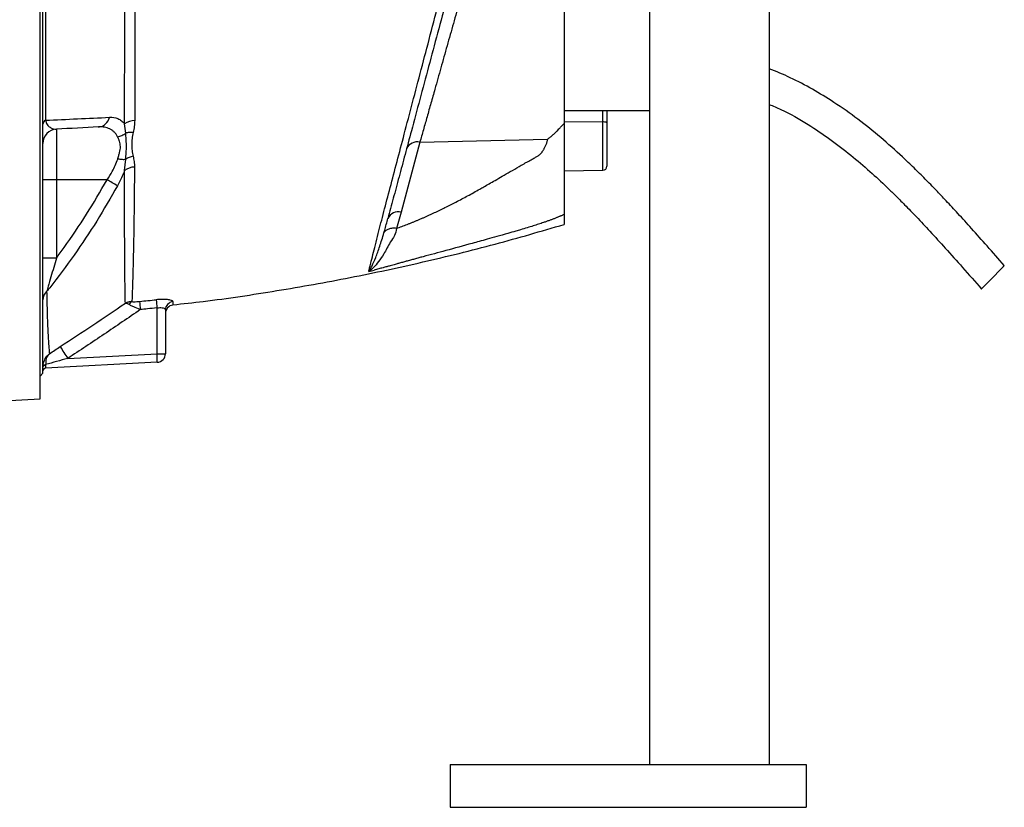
# Model space of a CAD drawing. Header units: millimetres. Extents: x 1645 to 4506, y 2373 to 3826.
# Tile 9 of 10: x 3784 to 4475, y 2373 to 2927. Entities that reach past the tile are written whole.
import ezdxf

# ---------------------------------------------------------------- set-up
doc = ezdxf.new("R2010")
doc.units = ezdxf.units.MM
doc.header["$LTSCALE"] = 2

msp = doc.modelspace()

# ---------------------------------------------------------------- linework, layer by layer
at = {"color": 7, "linetype": 'Continuous', "lineweight": 25}
for p, q in [((3797.94, 2660.25), (3797.94, 3392.23)), ((3799.94, 2678.24), (3799.94, 3374.24)), ((4309.94, 3079.93), (4309.94, 2403.4)), ((4225.94, 3067.01), (4225.94, 2403.4)), ((4165.94, 2959.08), (4165.94, 2853.71)), ((4165.94, 2862.84), (4225.94, 2862.84)), ((4195.94, 2862.84), (4195.94, 2854.2)), ((3809.42, 2849.61), (3809.42, 2814.11)), ((3858.11, 2846.86), (3857.32, 2853.47)), ((4192.99, 2854.64), (4165.94, 2854.71)), ((4195.94, 2854.2), (4195.94, 2823.75)), ((4064.62, 2840.44), (4154.3, 2842.65)), ((4064.62, 2840.44), (4051.48, 2791.4)), ((3857.31, 2820.59), (3858.12, 2828.52)), ((4165.94, 2820.28), (4192.99, 2820.75)), ((3809.42, 2814.11), (3799.94, 2814.11)), ((3844.95, 2814.11), (3809.42, 2814.11)), ((3809.42, 2814.11), (3809.42, 2759.13)), ((4051.48, 2791.4), (4048.18, 2779.96)), ((3809.42, 2759.13), (3799.94, 2759.13)), ((3880.05, 2691.94), (3880.05, 2724.11)), ((3885.94, 2722.66), (3885.94, 2691.94)), ((3817.37, 2688.65), (3880.05, 2691.94)), ((3880.05, 2691.94), (3885.94, 2691.94)), ((3880.25, 2685.94), (3801.84, 2681.83)), ((3801.87, 2684.27), (3801.84, 2683.8)), ((3797.94, 2676.24), (3799.94, 2678.24)), ((3464.24, 2643.32), (3797.94, 2660.25)), ((4085.94, 2403.4), (4085.94, 2373.4)), ((4085.94, 2403.4), (4335.94, 2403.4)), ((4335.94, 2403.4), (4335.94, 2373.4)), ((4085.94, 2373.4), (4335.94, 2373.4))]:
    msp.add_line(p, q, dxfattribs=at)
at = {"color": 8, "linetype": 'Continuous', "lineweight": 25}
for p, q in [((4192.99, 2854.64), (4192.99, 2862.84)), ((4192.99, 2820.75), (4192.99, 2854.64))]:
    msp.add_line(p, q, dxfattribs=at)
at = {"color": 7, "linetype": 'Continuous', "lineweight": 25, "flags": 128}
for points in [[(4458.96, 2737.37), (4459.21, 2737.63), (4459.95, 2738.39), (4461.13, 2739.61), (4462.68, 2741.2), (4464.49, 2743.07), (4466.46, 2745.11), (4468.47, 2747.17), (4470.38, 2749.14), (4472.07, 2750.89), (4473.44, 2752.31), (4474.41, 2753.3), (4474.91, 2753.82), (4474.97, 2753.88)], [(3799.97, 2683.22), (3800.02, 2683.44), (3800.13, 2683.64), (3800.31, 2683.82), (3800.55, 2683.98), (3800.83, 2684.11), (3801.16, 2684.2), (3801.51, 2684.25), (3801.87, 2684.27)]]:
    msp.add_lwpolyline(points, dxfattribs=at)
at = {"color": 7, "linetype": 'Continuous', "lineweight": 25}
for centre, radius, start, end in [((3803.64, 2852.74), 3.71, 121.01424, 175.23414), ((3838.16, 2859.82), 8.71, 275.76371, 347.56523), ((3864.66, 2842.89), 12.87, 91.23511, 124.75689), ((3809.94, 2839.62), 10, 93, 180), ((4193.7, 2849.34), 5.34, 65.26, 97.65196), ((4062.66, 2832.6), 8.09, 75.92787, 155.23304), ((3864.59, 2811.02), 12.03, 91.80959, 127.28087), ((4192.94, 2823.75), 3, 271, 0), ((3744.11, 2631.47), 208.63, 58.77073, 61.09401), ((4049.52, 2783.55), 8.09, 75.92845, 155.2319), ((3807.9, 2729.69), 7.96, 132.09836, 179.18656), ((3864.59, 2724.38), 4.67, 117.52777, 153.73984), ((4011.38, 2737.8), 143.85, 183.6348, 185.93602), ((4022.81, 2739.93), 143.64, 184.01943, 186.32421), ((3891.88, 2722.61), 5.94, 95.91296, 179.575), ((3891.94, 2720.15), 6, 96.53623, 179.25302), ((4002.01, 2812.37), 222.26, 211.29278, 213.82537), ((3794.22, 2685.94), 86.04, 0.00302, 3.9965), ((3879.94, 2691.94), 6, 273, 0), ((3801.63, 2682.07), 1.74, 83.08899, 167.32613), ((3801.94, 2679.84), 2, 93, 180)]:
    msp.add_arc(centre, radius, start, end, dxfattribs=at)
msp.add_ellipse((3801.94, 2687.85), major_axis=(0.1, 6.01), ratio=0.005781, start_param=2.30983, end_param=3.141997, dxfattribs=at)
for points, knots in [([(4028.73, 2749.7), (4028.91, 2750.44), (4029.28, 2751.93), (4030.24, 2755.81), (4031.58, 2761.18), (4033.35, 2768.24), (4035.83, 2778.14), (4039.26, 2791.47), (4043.7, 2808.44), (4048.54, 2826.74), (4053.78, 2846.64), (4059.43, 2868.17), (4065.55, 2891.42), (4071.92, 2915.63), (4077.91, 2938.56), (4083.51, 2960), (4088.65, 2979.72), (4093.87, 2999.71), (4099.12, 3019.84), (4104.38, 3039.99), (4109.61, 3060.02), (4114.76, 3079.75), (4119.48, 3097.81), (4124.28, 3116.13), (4129.12, 3134.57), (4134.17, 3153.79), (4138.65, 3170.77), (4142.55, 3185.51), (4145.92, 3198.19), (4148.94, 3209.52), (4151.23, 3218.11), (4152.43, 3222.58), (4152.88, 3224.22)], [0, 0, 0, 0, 0.019713, 0.039426, 0.06504, 0.088903, 0.112771, 0.153073, 0.19351, 0.23401, 0.274399, 0.318586, 0.362901, 0.407199, 0.451363, 0.4844, 0.517552, 0.550695, 0.583721, 0.616826, 0.650054, 0.683285, 0.716393, 0.743279, 0.78062, 0.81805, 0.855382, 0.886879, 0.918501, 0.950118, 0.981608, 1, 1, 1, 1]), ([(3801.7, 3191.47), (3801.69, 3178.62), (3801.69, 3165.44), (3801.68, 3138.44), (3801.68, 3124.63), (3801.68, 3103.43), (3801.68, 3096.28), (3801.68, 3085.43), (3801.68, 3081.8), (3801.68, 3074.54), (3801.68, 3070.91), (3801.68, 3052.77), (3801.68, 3038.24), (3801.68, 3009.17), (3801.68, 2994.63), (3801.68, 2976.45), (3801.68, 2972.8), (3801.68, 2965.54), (3801.68, 2961.92), (3801.68, 2954.7), (3801.68, 2951.1), (3801.68, 2943.95), (3801.68, 2940.39), (3801.68, 2922.71), (3801.68, 2908.88), (3801.69, 2888.61), (3801.69, 2881.93), (3801.71, 2868.75), (3801.71, 2862.28), (3801.73, 2855.91)], [0, 0, 0, 0, 0.125, 0.125, 0.25, 0.25, 0.3125, 0.3125, 0.34375, 0.34375, 0.375, 0.375, 0.5, 0.5, 0.625, 0.625, 0.65625, 0.65625, 0.6875, 0.6875, 0.71875, 0.71875, 0.75, 0.75, 0.875, 0.875, 0.9375, 0.9375, 1, 1, 1, 1]), ([(3857.32, 2853.47), (3857.33, 2860.27), (3857.33, 2873.89), (3857.35, 2895.33), (3857.36, 2917.49), (3857.37, 2939.61), (3857.38, 2961.61), (3857.38, 2983.32), (3857.38, 3005.33), (3857.38, 3027.6), (3857.38, 3050.01), (3857.38, 3072.39), (3857.37, 3094.43), (3857.37, 3115.95), (3857.36, 3136.8), (3857.34, 3156.85), (3857.32, 3176.06), (3857.31, 3187.92), (3857.3, 3193.84)], [0, 0, 0, 0, 0.0669089, 0.1339666, 0.2009692, 0.2678027, 0.3279914, 0.3883953, 0.4487901, 0.5089666, 0.5702386, 0.6317399, 0.6932496, 0.7545331, 0.8157902, 0.8772669, 0.9387433, 1, 1, 1, 1]), ([(3864.54, 3191.16), (3864.52, 3179.38), (3864.51, 3166.95), (3864.49, 3147.36), (3864.49, 3140.67), (3864.48, 3130.39), (3864.48, 3126.93), (3864.47, 3121.67), (3864.47, 3119.91), (3864.47, 3116.36), (3864.47, 3114.57), (3864.47, 3105.62), (3864.47, 3098.4), (3864.46, 3083.85), (3864.46, 3076.52), (3864.46, 3061.73), (3864.46, 3054.28), (3864.46, 3043.02), (3864.46, 3039.25), (3864.46, 3033.57), (3864.46, 3031.68), (3864.46, 3027.88), (3864.46, 3025.97), (3864.46, 3016.48), (3864.46, 3008.94), (3864.46, 2993.98), (3864.46, 2986.55), (3864.46, 2971.8), (3864.46, 2964.48), (3864.46, 2953.58), (3864.46, 2949.96), (3864.47, 2942.75), (3864.47, 2939.15), (3864.47, 2932.05), (3864.47, 2928.54), (3864.48, 2921.59), (3864.48, 2918.15), (3864.48, 2907.88), (3864.48, 2901.13), (3864.46, 2881.18), (3864.43, 2868.27), (3864.38, 2855.76)], [0, 0, 0, 0, 0.125, 0.125, 0.1875, 0.1875, 0.21875, 0.21875, 0.234375, 0.234375, 0.25, 0.25, 0.3125, 0.3125, 0.375, 0.375, 0.4375, 0.4375, 0.46875, 0.46875, 0.484375, 0.484375, 0.5, 0.5, 0.5625, 0.5625, 0.625, 0.625, 0.6875, 0.6875, 0.71875, 0.71875, 0.75, 0.75, 0.78125, 0.78125, 0.8125, 0.8125, 0.875, 0.875, 1, 1, 1, 1]), ([(4121.82, 3084.19), (4120.4, 3078.89), (4117.56, 3068.3), (4113.18, 3051.94), (4108.72, 3035.3), (4103.98, 3017.62), (4099.02, 2999.11), (4093.83, 2979.71), (4088.65, 2960.41), (4083.01, 2939.35), (4077.02, 2916.98), (4070.67, 2893.3), (4064.5, 2870.28), (4059, 2849.76), (4054.17, 2831.73), (4049.94, 2815.95), (4045.91, 2800.87), (4043.42, 2791.59), (4042.17, 2786.94)], [0, 0, 0, 0, 0.049163, 0.098327, 0.148545, 0.198762, 0.256365, 0.313971, 0.373236, 0.432505, 0.510301, 0.588127, 0.667778, 0.747427, 0.810116, 0.872806, 0.936405, 1, 1, 1, 1]), ([(4098.01, 2958.87), (4096.21, 2952.48), (4092.88, 2940.68), (4088.12, 2923.78), (4083.68, 2908.04), (4079.33, 2892.61), (4075.55, 2879.2), (4072.34, 2867.83), (4069.65, 2858.29), (4067.06, 2849.09), (4065.44, 2843.32), (4064.62, 2840.44)], [0, 0, 0, 0, 0.146285, 0.269867, 0.393449, 0.520648, 0.647844, 0.735225, 0.822605, 0.911303, 1, 1, 1, 1]), ([(4474.97, 2753.88), (4470.93, 2758.48), (4463.3, 2767.17), (4452.46, 2779.36), (4442.89, 2789.93), (4434.59, 2798.88), (4426.92, 2806.95), (4419.43, 2814.64), (4411.55, 2822.46), (4401.27, 2832.28), (4388.3, 2843.89), (4372.3, 2856.77), (4356.29, 2868.11), (4340.39, 2877.82), (4325.27, 2885.83), (4314.88, 2890.05), (4309.94, 2892.06)], [0, 0, 0, 0, 0.084496, 0.159523, 0.225113, 0.281261, 0.327935, 0.378693, 0.429428, 0.48099, 0.57491, 0.669412, 0.76428, 0.845394, 0.926442, 1, 1, 1, 1]), ([(4309.94, 2867), (4312.67, 2865.88), (4322.17, 2861.99), (4336.37, 2853.63), (4352.67, 2842.76), (4367.07, 2831.65), (4380.34, 2820.31), (4390.52, 2810.87), (4398.59, 2803.03), (4405.5, 2796.11), (4413.73, 2787.6), (4423.26, 2777.44), (4434.05, 2765.59), (4446.09, 2752.04), (4454.52, 2742.43), (4458.96, 2737.37)], [0, 0, 0, 0, 0.044472, 0.154476, 0.247113, 0.339723, 0.42818, 0.509932, 0.548703, 0.597714, 0.657143, 0.727051, 0.807494, 0.898492, 1, 1, 1, 1]), ([(3801.73, 2855.91), (3809.26, 2856.25), (3816.76, 2856.58), (3831.72, 2857.26), (3839.19, 2857.6), (3846.67, 2857.95)], [0, 0, 0, 0, 0.5, 0.5, 1, 1, 1, 1]), ([(3801.73, 2855.91), (3801.84, 2855.44), (3801.98, 2855.04), (3802.26, 2854.32), (3802.4, 2854.01), (3802.85, 2853.15), (3803.16, 2852.7), (3803.8, 2851.91), (3804.12, 2851.59), (3804.77, 2851.03), (3805.1, 2850.8), (3806.09, 2850.2), (3806.75, 2849.94), (3808.08, 2849.63), (3808.75, 2849.57), (3809.42, 2849.61)], [0, 0, 0, 0, 0.0625, 0.0625, 0.125, 0.125, 0.25, 0.25, 0.375, 0.375, 0.5, 0.5, 0.75, 0.75, 1, 1, 1, 1]), ([(3846.67, 2857.95), (3848.77, 2858.05), (3850.73, 2857.75), (3852.98, 2856.84), (3853.42, 2856.63), (3854.27, 2856.15), (3854.69, 2855.88), (3855.9, 2854.99), (3856.65, 2854.29), (3857.32, 2853.47)], [0, 0, 0, 0, 0.5, 0.5, 0.625, 0.625, 0.75, 0.75, 1, 1, 1, 1]), ([(3864.38, 2855.76), (3864.38, 2854.34), (3864.27, 2852.93), (3863.9, 2850.13), (3863.63, 2848.74), (3863.32, 2847.35)], [0, 0, 0, 0, 0.5, 0.5, 1, 1, 1, 1]), ([(3852.39, 2844.25), (3852.07, 2844.91), (3851.7, 2845.53), (3850.9, 2846.64), (3850.47, 2847.15), (3849.53, 2848.07), (3849.03, 2848.48), (3847.97, 2849.21), (3847.41, 2849.53), (3845.66, 2850.36), (3844.42, 2850.73), (3841.82, 2851.17), (3840.46, 2851.23), (3839.04, 2851.16)], [0, 0, 0, 0, 0.125, 0.125, 0.25, 0.25, 0.375, 0.375, 0.5, 0.5, 0.75, 0.75, 1, 1, 1, 1]), ([(4154.3, 2842.65), (4154.57, 2842.85), (4155.11, 2843.25), (4155.91, 2843.86), (4156.69, 2844.49), (4157.47, 2845.13), (4158.23, 2845.8), (4158.99, 2846.47), (4159.73, 2847.17), (4160.46, 2847.87), (4161.3, 2848.73), (4162.43, 2849.92), (4164.03, 2851.63), (4165.25, 2852.96), (4165.94, 2853.71)], [0, 0, 0, 0, 0.061077, 0.12251, 0.184317, 0.246519, 0.309134, 0.372181, 0.435678, 0.499644, 0.56001, 0.663535, 0.810207, 1, 1, 1, 1]), ([(4165.94, 2853.71), (4165.94, 2852.8), (4165.94, 2850.99), (4165.94, 2848.33), (4165.94, 2845.76), (4165.94, 2843.26), (4165.94, 2840.84), (4165.94, 2838.5), (4165.94, 2836.23), (4165.94, 2834.05), (4165.94, 2831.95), (4165.94, 2829.92), (4165.94, 2827.98), (4165.94, 2826.11), (4165.94, 2824.32), (4165.94, 2822.61), (4165.94, 2820.98), (4165.94, 2819.43), (4165.94, 2817.96), (4165.94, 2816.57), (4165.94, 2814.94), (4165.94, 2813.08), (4165.94, 2810.99), (4165.94, 2808.97), (4165.94, 2807.03), (4165.94, 2805.17), (4165.94, 2803.39), (4165.94, 2801.68), (4165.94, 2800.05), (4165.94, 2798.49), (4165.94, 2797.01), (4165.94, 2795.61), (4165.94, 2794.28), (4165.94, 2793.03), (4165.94, 2791.86), (4165.94, 2790.76), (4165.94, 2790.09), (4165.94, 2789.75)], [0, 0, 0, 0, 0.033278, 0.065774, 0.09749, 0.128425, 0.158582, 0.187962, 0.216567, 0.244398, 0.271457, 0.297745, 0.323266, 0.348021, 0.372013, 0.395244, 0.417718, 0.439439, 0.460409, 0.480633, 0.500116, 0.533064, 0.565727, 0.598114, 0.630239, 0.662114, 0.69375, 0.725162, 0.756362, 0.787364, 0.818181, 0.848827, 0.879316, 0.909664, 0.939884, 0.969991, 1, 1, 1, 1]), ([(3852.39, 2844.25), (3853.43, 2844.43), (3854.46, 2844.75), (3856.4, 2845.64), (3857.31, 2846.2), (3858.11, 2846.86)], [0, 0, 0, 0, 0.5, 0.5, 1, 1, 1, 1]), ([(3852.51, 2828.85), (3852.59, 2829.09), (3852.72, 2829.53), (3852.91, 2830.13), (3853.06, 2830.64), (3853.27, 2831.32), (3853.51, 2832.18), (3853.89, 2833.61), (3854.25, 2835.35), (3854.39, 2837.4), (3854.2, 2839.34), (3853.81, 2840.8), (3853.41, 2841.92), (3853.12, 2842.65), (3852.77, 2843.44), (3852.54, 2843.93), (3852.39, 2844.25)], [0, 0, 0, 0, 0.039729, 0.073756, 0.102077, 0.12469, 0.190808, 0.248842, 0.373224, 0.498565, 0.623177, 0.748673, 0.806859, 0.874268, 0.919078, 1, 1, 1, 1]), ([(3863.32, 2847.35), (3862.37, 2847.43), (3861.43, 2847.43), (3859.67, 2847.27), (3858.84, 2847.1), (3858.11, 2846.86)], [0, 0, 0, 0, 0.5, 0.5, 1, 1, 1, 1]), ([(3858.12, 2828.52), (3858.29, 2830.97), (3858.63, 2835.91), (3858.48, 2841.99), (3858.21, 2845.48), (3858.11, 2846.86)], [0, 0, 0, 0, 0.3738774, 0.7521107, 1, 1, 1, 1]), ([(3863.32, 2847.35), (3862.99, 2845.92), (3862.74, 2844.49), (3862.38, 2841.64), (3862.28, 2840.23), (3862.27, 2837.41), (3862.35, 2836.01), (3862.69, 2833.27), (3862.94, 2831.91), (3863.25, 2830.57)], [0, 0, 0, 0, 0.25, 0.25, 0.5, 0.5, 0.75, 0.75, 1, 1, 1, 1]), ([(4048.18, 2779.96), (4048.8, 2780.18), (4050.04, 2780.63), (4051.89, 2781.31), (4053.76, 2782.01), (4055.64, 2782.73), (4057.52, 2783.47), (4059.42, 2784.23), (4061.33, 2785.01), (4063.24, 2785.81), (4065.17, 2786.63), (4067.1, 2787.47), (4069.05, 2788.33), (4071, 2789.2), (4072.97, 2790.1), (4076.74, 2791.86), (4082.44, 2794.61), (4090.18, 2798.55), (4098.34, 2802.89), (4104.86, 2806.49), (4109.87, 2809.32), (4113.46, 2811.37), (4117.72, 2813.82), (4122.66, 2816.68), (4128.27, 2819.92), (4132.69, 2822.5), (4135.78, 2824.29), (4137.37, 2825.19), (4139.17, 2826.19), (4140.95, 2827.16), (4142.6, 2828.07), (4143.99, 2828.85), (4145.22, 2829.55), (4146.28, 2830.17), (4147.17, 2830.7), (4147.9, 2831.16), (4148.45, 2831.53), (4148.88, 2831.87), (4149.25, 2832.21), (4149.62, 2832.61), (4150, 2833.07), (4150.39, 2833.58), (4150.78, 2834.15), (4151.19, 2834.78), (4151.59, 2835.46), (4152.01, 2836.2), (4152.46, 2837.04), (4152.91, 2837.96), (4153.32, 2838.93), (4153.67, 2839.88), (4153.95, 2840.82), (4154.16, 2841.74), (4154.25, 2842.35), (4154.3, 2842.65)], [0, 0, 0, 0, 0.014704, 0.029556, 0.044557, 0.05971, 0.075015, 0.090474, 0.106088, 0.121858, 0.137786, 0.153872, 0.170118, 0.186525, 0.203094, 0.219826, 0.282441, 0.349841, 0.422063, 0.499138, 0.525545, 0.558172, 0.597019, 0.642087, 0.693376, 0.750886, 0.763599, 0.778025, 0.794165, 0.81202, 0.825981, 0.838522, 0.849644, 0.859348, 0.867636, 0.874512, 0.879981, 0.883799, 0.888088, 0.892873, 0.89817, 0.903991, 0.910347, 0.917245, 0.92469, 0.932686, 0.941238, 0.951698, 0.961868, 0.971763, 0.981404, 0.990809, 1, 1, 1, 1]), ([(3844.95, 2814.11), (3846.24, 2816.05), (3848.43, 2819.33), (3850.87, 2824.26), (3852.02, 2827.25), (3852.49, 2828.78), (3852.51, 2828.85)], [0, 0, 0, 0, 0.412003, 0.695599, 0.986213, 1, 1, 1, 1]), ([(3852.51, 2828.85), (3853.53, 2828.66), (3854.54, 2828.53), (3856.44, 2828.42), (3857.33, 2828.44), (3858.12, 2828.52)], [0, 0, 0, 0, 0.5, 0.5, 1, 1, 1, 1]), ([(3863.25, 2830.57), (3862.32, 2830.39), (3861.4, 2830.11), (3859.67, 2829.42), (3858.86, 2829), (3858.12, 2828.52)], [0, 0, 0, 0, 0.5, 0.5, 1, 1, 1, 1]), ([(3863.25, 2830.57), (3863.55, 2829.32), (3863.8, 2828.07), (3864.13, 2825.57), (3864.22, 2824.31), (3864.21, 2823.04)], [0, 0, 0, 0, 0.5, 0.5, 1, 1, 1, 1]), ([(3864.21, 2823.04), (3864.16, 2816.18), (3864.05, 2802.45), (3863.82, 2783.4), (3863.52, 2765.65), (3863.23, 2752.31), (3862.94, 2743), (3862.73, 2737.27), (3862.56, 2732.3), (3862.47, 2729.78), (3862.43, 2728.52)], [0, 0, 0, 0, 0.171013, 0.342029, 0.516456, 0.690886, 0.767298, 0.843692, 0.921851, 1, 1, 1, 1]), ([(3809.42, 2759.13), (3811.21, 2761.59), (3818.56, 2771.62), (3830.82, 2789.71), (3840.24, 2805.98), (3844.95, 2814.11)], [0, 0, 0, 0, 0.139351, 0.569671, 1, 1, 1, 1]), ([(3857.31, 2820.59), (3856.89, 2819.55), (3855.44, 2815.92), (3853.59, 2812.39), (3852.27, 2809.87)], [0, 0, 0, 0, 0.285476, 1, 1, 1, 1]), ([(3857.84, 2727.4), (3857.8, 2729.27), (3857.76, 2731.55), (3857.66, 2736.83), (3857.61, 2739.83), (3857.55, 2744.02), (3857.53, 2744.88), (3857.5, 2746.65), (3857.5, 2747.55), (3857.47, 2750.28), (3857.45, 2752.14), (3857.41, 2757.8), (3857.39, 2761.71), (3857.34, 2773.83), (3857.32, 2782.44), (3857.31, 2800.71), (3857.3, 2810.38), (3857.31, 2820.59)], [0, 0, 0, 0, 0.125, 0.125, 0.25, 0.25, 0.28125, 0.28125, 0.3125, 0.3125, 0.375, 0.375, 0.5, 0.5, 0.75, 0.75, 1, 1, 1, 1]), ([(3852.27, 2809.87), (3847.52, 2801.57), (3838.01, 2784.96), (3822.01, 2761.13), (3809.92, 2744.87), (3803.27, 2736.49), (3802.56, 2735.59)], [0, 0, 0, 0, 0.320705, 0.641324, 0.961688, 1, 1, 1, 1]), ([(4165.94, 2789.75), (4165.69, 2789.64), (4165.19, 2789.41), (4164.42, 2789.06), (4163.63, 2788.71), (4162.82, 2788.37), (4161.98, 2788.02), (4161.13, 2787.67), (4160.25, 2787.31), (4159.36, 2786.96), (4158.44, 2786.6), (4157.5, 2786.25), (4156.54, 2785.89), (4155.56, 2785.53), (4154.55, 2785.17), (4153.53, 2784.8), (4152.48, 2784.44), (4150.64, 2783.8), (4147.88, 2782.88), (4144.06, 2781.65), (4139.84, 2780.34), (4135.79, 2779.11), (4131.28, 2777.79), (4125.68, 2776.17), (4118.98, 2774.27), (4112.23, 2772.39), (4106.52, 2770.81), (4096.79, 2768.15), (4083.63, 2764.59), (4071.11, 2761.21), (4063.84, 2759.23), (4060.86, 2758.42), (4057.95, 2757.62), (4055.12, 2756.85), (4052.36, 2756.09), (4050.21, 2755.5), (4048.56, 2755.04), (4047.25, 2754.67), (4045.6, 2754.21), (4043.62, 2753.66), (4041.3, 2753.02), (4038.65, 2752.3), (4035.66, 2751.5), (4033.56, 2750.94), (4032.45, 2750.65)], [0, 0, 0, 0, 0.006505, 0.013097, 0.01978, 0.026557, 0.033431, 0.040405, 0.047482, 0.054664, 0.061955, 0.069357, 0.076872, 0.084502, 0.092251, 0.100119, 0.108109, 0.116224, 0.142061, 0.170607, 0.201889, 0.23593, 0.260358, 0.301454, 0.35921, 0.407807, 0.449606, 0.484611, 0.621537, 0.738683, 0.761365, 0.783575, 0.805315, 0.826589, 0.847401, 0.867756, 0.87521, 0.885269, 0.89793, 0.913186, 0.931031, 0.951456, 0.974449, 1, 1, 1, 1]), ([(4039.37, 2776.81), (4039.55, 2777.42), (4040.49, 2780.7), (4041.42, 2784.14), (4042.17, 2786.94)], [0, 0, 0, 0, 0.186591, 1, 1, 1, 1]), ([(4165.94, 2789.75), (4165.94, 2788.34), (4165.94, 2785.51), (4165.94, 2783.14), (4165.94, 2782.83), (4165.94, 2782.67)], [0, 0, 0, 0, 0.334214, 0.666848, 1, 1, 1, 1]), ([(3891.23, 2726.32), (3898.34, 2727.08), (3922.75, 2729.72), (3964.26, 2736.02), (4015.69, 2745.16), (4066.77, 2756.12), (4116.93, 2768.45), (4149.79, 2778.01), (4165.93, 2782.7)], [0, 0, 0, 0, 0.076364, 0.262368, 0.448349, 0.634356, 0.820438, 1, 1, 1, 1]), ([(4048.18, 2779.96), (4048.18, 2779.96), (4048.18, 2776.29), (4043.25, 2770.17), (4039.8, 2762.26), (4035.65, 2756.42), (4032.25, 2752.45), (4030, 2750.56), (4028.95, 2749.84), (4028.84, 2749.77), (4028.78, 2749.73), (4028.75, 2749.71), (4028.74, 2749.7), (4028.73, 2749.7), (4028.73, 2749.7), (4028.73, 2749.7), (4028.73, 2749.7)], [0, 0, 0, 0, 0.000002, 0.231557, 0.462978, 0.648909, 0.834815, 0.981819, 0.99129, 0.996027, 0.998397, 0.999589, 0.999894, 0.99996, 0.999994, 1, 1, 1, 1]), ([(4048.18, 2779.96), (4047.22, 2780.1), (4046.26, 2780.13), (4044.44, 2779.98), (4043.57, 2779.79), (4042.01, 2779.24), (4041.32, 2778.86), (4040.16, 2777.95), (4039.7, 2777.41), (4039.37, 2776.81)], [0, 0, 0, 0, 0.25, 0.25, 0.5, 0.5, 0.75, 0.75, 1, 1, 1, 1]), ([(4028.73, 2749.7), (4028.74, 2749.71), (4028.73, 2749.71), (4028.74, 2749.71), (4028.74, 2749.71), (4028.75, 2749.72), (4028.75, 2749.72), (4028.76, 2749.73), (4028.76, 2749.74), (4028.78, 2749.76), (4028.79, 2749.78), (4028.83, 2749.82), (4028.85, 2749.85), (4028.92, 2749.95), (4028.96, 2750.01), (4029.1, 2750.21), (4029.19, 2750.34), (4029.48, 2750.77), (4029.67, 2751.08), (4030.25, 2752.06), (4030.65, 2752.81), (4031.88, 2755.31), (4032.74, 2757.3), (4034.1, 2760.78), (4034.56, 2762.02), (4035.5, 2764.62), (4035.97, 2766), (4037.41, 2770.31), (4038.38, 2773.44), (4039.37, 2776.81)], [0, 0, 0, 0, 0.000488, 0.000488, 0.000977, 0.000977, 0.001953, 0.001953, 0.003906, 0.003906, 0.007812, 0.007812, 0.015625, 0.015625, 0.03125, 0.03125, 0.0625, 0.0625, 0.125, 0.125, 0.25, 0.25, 0.5, 0.5, 0.625, 0.625, 0.75, 0.75, 1, 1, 1, 1]), ([(3809.42, 2759.13), (3808.78, 2756.94), (3807.5, 2752.54), (3805.55, 2745.88), (3803.8, 2739.89), (3802.91, 2736.79), (3802.56, 2735.59)], [0, 0, 0, 0, 0.26616, 0.534959, 0.820437, 1, 1, 1, 1]), ([(3802.56, 2735.59), (3802.66, 2731.12), (3802.85, 2722.18), (3803.23, 2711.23), (3803.72, 2702.22), (3804.16, 2696.07), (3804.4, 2693.1), (3804.49, 2692.05), (3804.5, 2691.89)], [0, 0, 0, 0, 0.202931, 0.405864, 0.61444, 0.823014, 0.972808, 1, 1, 1, 1]), ([(3862.43, 2728.52), (3861.6, 2728.52), (3860.8, 2728.42), (3859.64, 2728.13), (3859.27, 2728.02), (3858.54, 2727.74), (3858.18, 2727.58), (3857.84, 2727.4)], [0, 0, 0, 0, 0.5, 0.5, 0.75, 0.75, 1, 1, 1, 1]), ([(3860.39, 2726.45), (3859.96, 2726.69), (3859.11, 2727.16), (3858.32, 2727.37), (3857.94, 2727.4), (3857.85, 2727.4), (3857.84, 2727.4)], [0, 0, 0, 0, 0.438658, 0.865647, 0.99442, 1, 1, 1, 1]), ([(3868.3, 2722.93), (3866.7, 2723.53), (3864.68, 2724.3), (3862.05, 2725.51), (3861.07, 2726.07), (3860.39, 2726.45)], [0, 0, 0, 0, 0.533996, 0.67845, 1, 1, 1, 1]), ([(3862.43, 2728.52), (3862.43, 2728.52), (3862.86, 2728.48), (3864.58, 2728.42), (3866.46, 2728.57), (3867.82, 2728.68)], [0, 0, 0, 0, 0.001631, 0.283214, 1, 1, 1, 1]), ([(3880.05, 2724.11), (3877.83, 2723.88), (3873.92, 2723.48), (3870, 2723.09), (3868.3, 2722.93)], [0, 0, 0, 0, 0.565143, 1, 1, 1, 1]), ([(3891.26, 2728.52), (3891.19, 2728.69), (3891.03, 2729.1), (3889.51, 2729.65), (3886.86, 2730.05), (3883.39, 2730.17), (3880.82, 2729.96), (3879.52, 2729.86)], [0, 0, 0, 0, 0.157293, 0.368237, 0.576823, 0.78759, 1, 1, 1, 1]), ([(3880.05, 2724.11), (3880.69, 2724.21), (3881.99, 2724.41), (3883.75, 2724.27), (3885.08, 2723.84), (3885.82, 2723.26), (3885.9, 2722.84), (3885.94, 2722.66)], [0, 0, 0, 0, 0.205559, 0.410341, 0.618536, 0.835526, 1, 1, 1, 1]), ([(3868.3, 2722.93), (3859.89, 2717.09), (3851.43, 2711.34), (3834.45, 2699.92), (3825.92, 2694.27), (3817.37, 2688.65)], [0, 0, 0, 0, 0.5, 0.5, 1, 1, 1, 1]), ([(3804.5, 2691.89), (3805.79, 2692.75), (3808.3, 2694.44), (3810.85, 2696.12), (3812.09, 2696.93)], [0, 0, 0, 0, 0.513391, 1, 1, 1, 1]), ([(3799.97, 2683.22), (3800.27, 2684.8), (3800.83, 2687.73), (3802.72, 2690.26), (3803.97, 2691.44), (3804.35, 2691.76), (3804.46, 2691.86), (3804.49, 2691.88), (3804.5, 2691.89)], [0, 0, 0, 0, 0.454116, 0.843162, 0.954708, 0.987193, 0.997739, 1, 1, 1, 1]), ([(3804.5, 2691.89), (3804.5, 2691.88), (3804.46, 2691.85), (3804.32, 2691.72), (3803.34, 2690.75), (3801.93, 2688.58), (3801.89, 2685.68), (3801.87, 2684.27)], [0, 0, 0, 0, 0.002275, 0.020565, 0.075993, 0.548632, 1, 1, 1, 1]), ([(3817.37, 2688.65), (3814.77, 2687.94), (3812.18, 2687.21), (3807.01, 2685.75), (3804.43, 2685.01), (3801.87, 2684.27)], [0, 0, 0, 0, 0.5, 0.5, 1, 1, 1, 1])]:
    msp.add_open_spline(points, degree=3, knots=knots, dxfattribs=at)
for points in [[(3839.04, 2851.16), (3829.17, 2850.64), (3819.31, 2850.12), (3809.42, 2849.61)], [(4028.73, 2749.7), (4029.97, 2750.02), (4031.21, 2750.33), (4032.45, 2750.65)], [(3812.09, 2696.93), (3827.42, 2706.96), (3842.69, 2717.1), (3857.84, 2727.4)], [(3867.82, 2728.68), (3871.72, 2729.06), (3875.62, 2729.46), (3879.52, 2729.86)]]:
    msp.add_open_spline(points, degree=3, dxfattribs=at)
at = {"color": 8, "linetype": 'Continuous', "lineweight": 25}
msp.add_open_spline([(3891.26, 2728.52), (3891.26, 2727.86), (3891.25, 2726.53), (3891.25, 2725.95), (3891.25, 2726.11), (3891.25, 2726.11)], degree=3, knots=[0, 0, 0, 0, 0.4955821, 0.9954378, 1, 1, 1, 1], dxfattribs=at)

doc.saveas('drawing.dxf')
